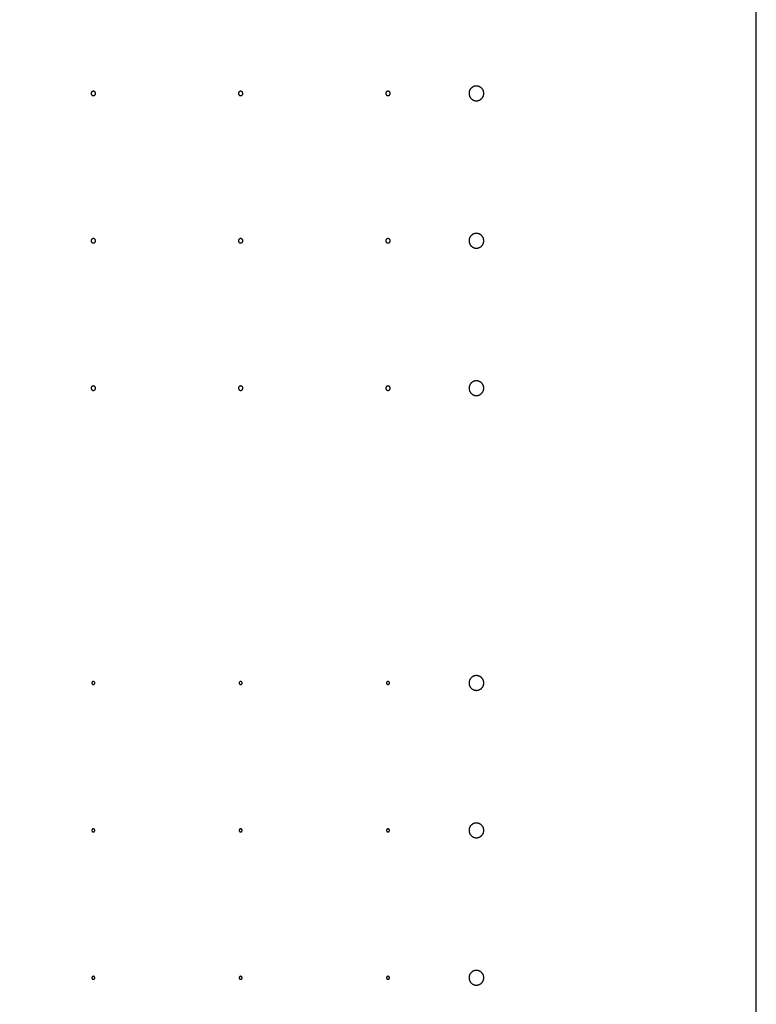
# Model space of a CAD drawing. Header units: millimetres. Extents: x 0 to 80, y 0 to 105.
# Tile 135 of 143: x 75 to 80, y 71.82 to 78.5. Entities that reach past the tile are written whole.
import ezdxf

# ---------------------------------------------------------------- set-up
doc = ezdxf.new("R2010")
doc.units = ezdxf.units.MM
doc.layers.add('CHROME', color=7, linetype='Continuous')
doc.layers.add('OUTLINE', color=1, linetype='Continuous')

msp = doc.modelspace()

# ---------------------------------------------------------------- linework, layer by layer
at = {"layer": 'CHROME'}
for points in [[(78.15, 78), (78.1499, 78.0025), (78.1498, 78.0049), (78.1495, 78.0073), (78.149, 78.0098), (78.1485, 78.0122), (78.1479, 78.0145), (78.1471, 78.0168), (78.1462, 78.0191), (78.1452, 78.0214), (78.1441, 78.0236), (78.1429, 78.0257), (78.1416, 78.0278), (78.1402, 78.0298), (78.1387, 78.0317), (78.1371, 78.0336), (78.1354, 78.0354), (78.1336, 78.0371), (78.1317, 78.0387), (78.1298, 78.0402), (78.1278, 78.0416), (78.1257, 78.0429), (78.1236, 78.0441), (78.1214, 78.0452), (78.1191, 78.0462), (78.1168, 78.0471), (78.1145, 78.0479), (78.1122, 78.0485), (78.1098, 78.049), (78.1073, 78.0495), (78.1049, 78.0498), (78.1025, 78.0499), (78.1, 78.05), (78.0975, 78.0499), (78.0951, 78.0498), (78.0927, 78.0495), (78.0902, 78.049), (78.0878, 78.0485), (78.0855, 78.0479), (78.0832, 78.0471), (78.0809, 78.0462), (78.0786, 78.0452), (78.0764, 78.0441), (78.0743, 78.0429), (78.0722, 78.0416), (78.0702, 78.0402), (78.0683, 78.0387), (78.0664, 78.0371), (78.0646, 78.0354), (78.0629, 78.0336), (78.0613, 78.0317), (78.0598, 78.0298), (78.0584, 78.0278), (78.0571, 78.0257), (78.0559, 78.0236), (78.0548, 78.0214), (78.0538, 78.0191), (78.0529, 78.0168), (78.0521, 78.0145), (78.0515, 78.0122), (78.051, 78.0098), (78.0505, 78.0073), (78.0502, 78.0049), (78.0501, 78.0025), (78.05, 78), (78.0501, 77.9975), (78.0502, 77.9951), (78.0505, 77.9927), (78.051, 77.9902), (78.0515, 77.9878), (78.0521, 77.9855), (78.0529, 77.9832), (78.0538, 77.9809), (78.0548, 77.9786), (78.0559, 77.9764), (78.0571, 77.9743), (78.0584, 77.9722), (78.0598, 77.9702), (78.0613, 77.9683), (78.0629, 77.9664), (78.0646, 77.9646), (78.0664, 77.9629), (78.0683, 77.9613), (78.0702, 77.9598), (78.0722, 77.9584), (78.0743, 77.9571), (78.0764, 77.9559), (78.0786, 77.9548), (78.0809, 77.9538), (78.0832, 77.9529), (78.0855, 77.9521), (78.0878, 77.9515), (78.0902, 77.951), (78.0927, 77.9505), (78.0951, 77.9502), (78.0975, 77.9501), (78.1, 77.95), (78.1025, 77.9501), (78.1049, 77.9502), (78.1073, 77.9505), (78.1098, 77.951), (78.1122, 77.9515), (78.1145, 77.9521), (78.1168, 77.9529), (78.1191, 77.9538), (78.1214, 77.9548), (78.1236, 77.9559), (78.1257, 77.9571), (78.1278, 77.9584), (78.1298, 77.9598), (78.1317, 77.9613), (78.1336, 77.9629), (78.1354, 77.9646), (78.1371, 77.9664), (78.1387, 77.9683), (78.1402, 77.9702), (78.1416, 77.9722), (78.1429, 77.9743), (78.1441, 77.9764), (78.1452, 77.9786), (78.1462, 77.9809), (78.1471, 77.9832), (78.1479, 77.9855), (78.1485, 77.9878), (78.149, 77.9902), (78.1495, 77.9927), (78.1498, 77.9951), (78.1499, 77.9975)], [(75.515, 78), (75.5149, 78.0015), (75.5147, 78.0029), (75.5144, 78.0044), (75.5139, 78.0057), (75.5132, 78.0071), (75.5125, 78.0083), (75.5116, 78.0095), (75.5106, 78.0106), (75.5095, 78.0116), (75.5083, 78.0125), (75.5071, 78.0132), (75.5057, 78.0139), (75.5044, 78.0144), (75.5029, 78.0147), (75.5015, 78.0149), (75.5, 78.015), (75.4985, 78.0149), (75.4971, 78.0147), (75.4956, 78.0144), (75.4943, 78.0139), (75.4929, 78.0132), (75.4917, 78.0125), (75.4905, 78.0116), (75.4894, 78.0106), (75.4884, 78.0095), (75.4875, 78.0083), (75.4868, 78.0071), (75.4861, 78.0057), (75.4856, 78.0044), (75.4853, 78.0029), (75.4851, 78.0015), (75.485, 78), (75.4851, 77.9985), (75.4853, 77.9971), (75.4856, 77.9956), (75.4861, 77.9943), (75.4868, 77.9929), (75.4875, 77.9917), (75.4884, 77.9905), (75.4894, 77.9894), (75.4905, 77.9884), (75.4917, 77.9875), (75.4929, 77.9868), (75.4943, 77.9861), (75.4956, 77.9856), (75.4971, 77.9853), (75.4985, 77.9851), (75.5, 77.985), (75.5015, 77.9851), (75.5029, 77.9853), (75.5044, 77.9856), (75.5057, 77.9861), (75.5071, 77.9868), (75.5083, 77.9875), (75.5095, 77.9884), (75.5106, 77.9894), (75.5116, 77.9905), (75.5125, 77.9917), (75.5132, 77.9929), (75.5139, 77.9943), (75.5144, 77.9956), (75.5147, 77.9971), (75.5149, 77.9985)], [(76.515, 78), (76.5149, 78.0015), (76.5147, 78.0029), (76.5144, 78.0044), (76.5139, 78.0057), (76.5132, 78.0071), (76.5125, 78.0083), (76.5116, 78.0095), (76.5106, 78.0106), (76.5095, 78.0116), (76.5083, 78.0125), (76.5071, 78.0132), (76.5057, 78.0139), (76.5044, 78.0144), (76.5029, 78.0147), (76.5015, 78.0149), (76.5, 78.015), (76.4985, 78.0149), (76.4971, 78.0147), (76.4956, 78.0144), (76.4943, 78.0139), (76.4929, 78.0132), (76.4917, 78.0125), (76.4905, 78.0116), (76.4894, 78.0106), (76.4884, 78.0095), (76.4875, 78.0083), (76.4868, 78.0071), (76.4861, 78.0057), (76.4856, 78.0044), (76.4853, 78.0029), (76.4851, 78.0015), (76.485, 78), (76.4851, 77.9985), (76.4853, 77.9971), (76.4856, 77.9956), (76.4861, 77.9943), (76.4868, 77.9929), (76.4875, 77.9917), (76.4884, 77.9905), (76.4894, 77.9894), (76.4905, 77.9884), (76.4917, 77.9875), (76.4929, 77.9868), (76.4943, 77.9861), (76.4956, 77.9856), (76.4971, 77.9853), (76.4985, 77.9851), (76.5, 77.985), (76.5015, 77.9851), (76.5029, 77.9853), (76.5044, 77.9856), (76.5057, 77.9861), (76.5071, 77.9868), (76.5083, 77.9875), (76.5095, 77.9884), (76.5106, 77.9894), (76.5116, 77.9905), (76.5125, 77.9917), (76.5132, 77.9929), (76.5139, 77.9943), (76.5144, 77.9956), (76.5147, 77.9971), (76.5149, 77.9985)], [(77.515, 78), (77.5149, 78.0015), (77.5147, 78.0029), (77.5144, 78.0044), (77.5139, 78.0057), (77.5132, 78.0071), (77.5125, 78.0083), (77.5116, 78.0095), (77.5106, 78.0106), (77.5095, 78.0116), (77.5083, 78.0125), (77.5071, 78.0132), (77.5057, 78.0139), (77.5044, 78.0144), (77.5029, 78.0147), (77.5015, 78.0149), (77.5, 78.015), (77.4985, 78.0149), (77.4971, 78.0147), (77.4956, 78.0144), (77.4943, 78.0139), (77.4929, 78.0132), (77.4917, 78.0125), (77.4905, 78.0116), (77.4894, 78.0106), (77.4884, 78.0095), (77.4875, 78.0083), (77.4868, 78.0071), (77.4861, 78.0057), (77.4856, 78.0044), (77.4853, 78.0029), (77.4851, 78.0015), (77.485, 78), (77.4851, 77.9985), (77.4853, 77.9971), (77.4856, 77.9956), (77.4861, 77.9943), (77.4868, 77.9929), (77.4875, 77.9917), (77.4884, 77.9905), (77.4894, 77.9894), (77.4905, 77.9884), (77.4917, 77.9875), (77.4929, 77.9868), (77.4943, 77.9861), (77.4956, 77.9856), (77.4971, 77.9853), (77.4985, 77.9851), (77.5, 77.985), (77.5015, 77.9851), (77.5029, 77.9853), (77.5044, 77.9856), (77.5057, 77.9861), (77.5071, 77.9868), (77.5083, 77.9875), (77.5095, 77.9884), (77.5106, 77.9894), (77.5116, 77.9905), (77.5125, 77.9917), (77.5132, 77.9929), (77.5139, 77.9943), (77.5144, 77.9956), (77.5147, 77.9971), (77.5149, 77.9985)], [(78.15, 77), (78.1499, 77.0025), (78.1498, 77.0049), (78.1495, 77.0073), (78.149, 77.0098), (78.1485, 77.0122), (78.1479, 77.0145), (78.1471, 77.0168), (78.1462, 77.0191), (78.1452, 77.0214), (78.1441, 77.0236), (78.1429, 77.0257), (78.1416, 77.0278), (78.1402, 77.0298), (78.1387, 77.0317), (78.1371, 77.0336), (78.1354, 77.0354), (78.1336, 77.0371), (78.1317, 77.0387), (78.1298, 77.0402), (78.1278, 77.0416), (78.1257, 77.0429), (78.1236, 77.0441), (78.1214, 77.0452), (78.1191, 77.0462), (78.1168, 77.0471), (78.1145, 77.0479), (78.1122, 77.0485), (78.1098, 77.049), (78.1073, 77.0495), (78.1049, 77.0498), (78.1025, 77.0499), (78.1, 77.05), (78.0975, 77.0499), (78.0951, 77.0498), (78.0927, 77.0495), (78.0902, 77.049), (78.0878, 77.0485), (78.0855, 77.0479), (78.0832, 77.0471), (78.0809, 77.0462), (78.0786, 77.0452), (78.0764, 77.0441), (78.0743, 77.0429), (78.0722, 77.0416), (78.0702, 77.0402), (78.0683, 77.0387), (78.0664, 77.0371), (78.0646, 77.0354), (78.0629, 77.0336), (78.0613, 77.0317), (78.0598, 77.0298), (78.0584, 77.0278), (78.0571, 77.0257), (78.0559, 77.0236), (78.0548, 77.0214), (78.0538, 77.0191), (78.0529, 77.0168), (78.0521, 77.0145), (78.0515, 77.0122), (78.051, 77.0098), (78.0505, 77.0073), (78.0502, 77.0049), (78.0501, 77.0025), (78.05, 77), (78.0501, 76.9975), (78.0502, 76.9951), (78.0505, 76.9927), (78.051, 76.9902), (78.0515, 76.9878), (78.0521, 76.9855), (78.0529, 76.9832), (78.0538, 76.9809), (78.0548, 76.9786), (78.0559, 76.9764), (78.0571, 76.9743), (78.0584, 76.9722), (78.0598, 76.9702), (78.0613, 76.9683), (78.0629, 76.9664), (78.0646, 76.9646), (78.0664, 76.9629), (78.0683, 76.9613), (78.0702, 76.9598), (78.0722, 76.9584), (78.0743, 76.9571), (78.0764, 76.9559), (78.0786, 76.9548), (78.0809, 76.9538), (78.0832, 76.9529), (78.0855, 76.9521), (78.0878, 76.9515), (78.0902, 76.951), (78.0927, 76.9505), (78.0951, 76.9502), (78.0975, 76.9501), (78.1, 76.95), (78.1025, 76.9501), (78.1049, 76.9502), (78.1073, 76.9505), (78.1098, 76.951), (78.1122, 76.9515), (78.1145, 76.9521), (78.1168, 76.9529), (78.1191, 76.9538), (78.1214, 76.9548), (78.1236, 76.9559), (78.1257, 76.9571), (78.1278, 76.9584), (78.1298, 76.9598), (78.1317, 76.9613), (78.1336, 76.9629), (78.1354, 76.9646), (78.1371, 76.9664), (78.1387, 76.9683), (78.1402, 76.9702), (78.1416, 76.9722), (78.1429, 76.9743), (78.1441, 76.9764), (78.1452, 76.9786), (78.1462, 76.9809), (78.1471, 76.9832), (78.1479, 76.9855), (78.1485, 76.9878), (78.149, 76.9902), (78.1495, 76.9927), (78.1498, 76.9951), (78.1499, 76.9975)], [(75.515, 77), (75.5149, 77.0015), (75.5147, 77.0029), (75.5144, 77.0044), (75.5139, 77.0057), (75.5132, 77.0071), (75.5125, 77.0083), (75.5116, 77.0095), (75.5106, 77.0106), (75.5095, 77.0116), (75.5083, 77.0125), (75.5071, 77.0132), (75.5057, 77.0139), (75.5044, 77.0144), (75.5029, 77.0147), (75.5015, 77.0149), (75.5, 77.015), (75.4985, 77.0149), (75.4971, 77.0147), (75.4956, 77.0144), (75.4943, 77.0139), (75.4929, 77.0132), (75.4917, 77.0125), (75.4905, 77.0116), (75.4894, 77.0106), (75.4884, 77.0095), (75.4875, 77.0083), (75.4868, 77.0071), (75.4861, 77.0057), (75.4856, 77.0044), (75.4853, 77.0029), (75.4851, 77.0015), (75.485, 77), (75.4851, 76.9985), (75.4853, 76.9971), (75.4856, 76.9956), (75.4861, 76.9943), (75.4868, 76.9929), (75.4875, 76.9917), (75.4884, 76.9905), (75.4894, 76.9894), (75.4905, 76.9884), (75.4917, 76.9875), (75.4929, 76.9868), (75.4943, 76.9861), (75.4956, 76.9856), (75.4971, 76.9853), (75.4985, 76.9851), (75.5, 76.985), (75.5015, 76.9851), (75.5029, 76.9853), (75.5044, 76.9856), (75.5057, 76.9861), (75.5071, 76.9868), (75.5083, 76.9875), (75.5095, 76.9884), (75.5106, 76.9894), (75.5116, 76.9905), (75.5125, 76.9917), (75.5132, 76.9929), (75.5139, 76.9943), (75.5144, 76.9956), (75.5147, 76.9971), (75.5149, 76.9985)], [(76.515, 77), (76.5149, 77.0015), (76.5147, 77.0029), (76.5144, 77.0044), (76.5139, 77.0057), (76.5132, 77.0071), (76.5125, 77.0083), (76.5116, 77.0095), (76.5106, 77.0106), (76.5095, 77.0116), (76.5083, 77.0125), (76.5071, 77.0132), (76.5057, 77.0139), (76.5044, 77.0144), (76.5029, 77.0147), (76.5015, 77.0149), (76.5, 77.015), (76.4985, 77.0149), (76.4971, 77.0147), (76.4956, 77.0144), (76.4943, 77.0139), (76.4929, 77.0132), (76.4917, 77.0125), (76.4905, 77.0116), (76.4894, 77.0106), (76.4884, 77.0095), (76.4875, 77.0083), (76.4868, 77.0071), (76.4861, 77.0057), (76.4856, 77.0044), (76.4853, 77.0029), (76.4851, 77.0015), (76.485, 77), (76.4851, 76.9985), (76.4853, 76.9971), (76.4856, 76.9956), (76.4861, 76.9943), (76.4868, 76.9929), (76.4875, 76.9917), (76.4884, 76.9905), (76.4894, 76.9894), (76.4905, 76.9884), (76.4917, 76.9875), (76.4929, 76.9868), (76.4943, 76.9861), (76.4956, 76.9856), (76.4971, 76.9853), (76.4985, 76.9851), (76.5, 76.985), (76.5015, 76.9851), (76.5029, 76.9853), (76.5044, 76.9856), (76.5057, 76.9861), (76.5071, 76.9868), (76.5083, 76.9875), (76.5095, 76.9884), (76.5106, 76.9894), (76.5116, 76.9905), (76.5125, 76.9917), (76.5132, 76.9929), (76.5139, 76.9943), (76.5144, 76.9956), (76.5147, 76.9971), (76.5149, 76.9985)], [(77.515, 77), (77.5149, 77.0015), (77.5147, 77.0029), (77.5144, 77.0044), (77.5139, 77.0057), (77.5132, 77.0071), (77.5125, 77.0083), (77.5116, 77.0095), (77.5106, 77.0106), (77.5095, 77.0116), (77.5083, 77.0125), (77.5071, 77.0132), (77.5057, 77.0139), (77.5044, 77.0144), (77.5029, 77.0147), (77.5015, 77.0149), (77.5, 77.015), (77.4985, 77.0149), (77.4971, 77.0147), (77.4956, 77.0144), (77.4943, 77.0139), (77.4929, 77.0132), (77.4917, 77.0125), (77.4905, 77.0116), (77.4894, 77.0106), (77.4884, 77.0095), (77.4875, 77.0083), (77.4868, 77.0071), (77.4861, 77.0057), (77.4856, 77.0044), (77.4853, 77.0029), (77.4851, 77.0015), (77.485, 77), (77.4851, 76.9985), (77.4853, 76.9971), (77.4856, 76.9956), (77.4861, 76.9943), (77.4868, 76.9929), (77.4875, 76.9917), (77.4884, 76.9905), (77.4894, 76.9894), (77.4905, 76.9884), (77.4917, 76.9875), (77.4929, 76.9868), (77.4943, 76.9861), (77.4956, 76.9856), (77.4971, 76.9853), (77.4985, 76.9851), (77.5, 76.985), (77.5015, 76.9851), (77.5029, 76.9853), (77.5044, 76.9856), (77.5057, 76.9861), (77.5071, 76.9868), (77.5083, 76.9875), (77.5095, 76.9884), (77.5106, 76.9894), (77.5116, 76.9905), (77.5125, 76.9917), (77.5132, 76.9929), (77.5139, 76.9943), (77.5144, 76.9956), (77.5147, 76.9971), (77.5149, 76.9985)], [(78.15, 76), (78.1499, 76.0025), (78.1498, 76.0049), (78.1495, 76.0073), (78.149, 76.0098), (78.1485, 76.0122), (78.1479, 76.0145), (78.1471, 76.0168), (78.1462, 76.0191), (78.1452, 76.0214), (78.1441, 76.0236), (78.1429, 76.0257), (78.1416, 76.0278), (78.1402, 76.0298), (78.1387, 76.0317), (78.1371, 76.0336), (78.1354, 76.0354), (78.1336, 76.0371), (78.1317, 76.0387), (78.1298, 76.0402), (78.1278, 76.0416), (78.1257, 76.0429), (78.1236, 76.0441), (78.1214, 76.0452), (78.1191, 76.0462), (78.1168, 76.0471), (78.1145, 76.0479), (78.1122, 76.0485), (78.1098, 76.049), (78.1073, 76.0495), (78.1049, 76.0498), (78.1025, 76.0499), (78.1, 76.05), (78.0975, 76.0499), (78.0951, 76.0498), (78.0927, 76.0495), (78.0902, 76.049), (78.0878, 76.0485), (78.0855, 76.0479), (78.0832, 76.0471), (78.0809, 76.0462), (78.0786, 76.0452), (78.0764, 76.0441), (78.0743, 76.0429), (78.0722, 76.0416), (78.0702, 76.0402), (78.0683, 76.0387), (78.0664, 76.0371), (78.0646, 76.0354), (78.0629, 76.0336), (78.0613, 76.0317), (78.0598, 76.0298), (78.0584, 76.0278), (78.0571, 76.0257), (78.0559, 76.0236), (78.0548, 76.0214), (78.0538, 76.0191), (78.0529, 76.0168), (78.0521, 76.0145), (78.0515, 76.0122), (78.051, 76.0098), (78.0505, 76.0073), (78.0502, 76.0049), (78.0501, 76.0025), (78.05, 76), (78.0501, 75.9975), (78.0502, 75.9951), (78.0505, 75.9927), (78.051, 75.9902), (78.0515, 75.9878), (78.0521, 75.9855), (78.0529, 75.9832), (78.0538, 75.9809), (78.0548, 75.9786), (78.0559, 75.9764), (78.0571, 75.9743), (78.0584, 75.9722), (78.0598, 75.9702), (78.0613, 75.9683), (78.0629, 75.9664), (78.0646, 75.9646), (78.0664, 75.9629), (78.0683, 75.9613), (78.0702, 75.9598), (78.0722, 75.9584), (78.0743, 75.9571), (78.0764, 75.9559), (78.0786, 75.9548), (78.0809, 75.9538), (78.0832, 75.9529), (78.0855, 75.9521), (78.0878, 75.9515), (78.0902, 75.951), (78.0927, 75.9505), (78.0951, 75.9502), (78.0975, 75.9501), (78.1, 75.95), (78.1025, 75.9501), (78.1049, 75.9502), (78.1073, 75.9505), (78.1098, 75.951), (78.1122, 75.9515), (78.1145, 75.9521), (78.1168, 75.9529), (78.1191, 75.9538), (78.1214, 75.9548), (78.1236, 75.9559), (78.1257, 75.9571), (78.1278, 75.9584), (78.1298, 75.9598), (78.1317, 75.9613), (78.1336, 75.9629), (78.1354, 75.9646), (78.1371, 75.9664), (78.1387, 75.9683), (78.1402, 75.9702), (78.1416, 75.9722), (78.1429, 75.9743), (78.1441, 75.9764), (78.1452, 75.9786), (78.1462, 75.9809), (78.1471, 75.9832), (78.1479, 75.9855), (78.1485, 75.9878), (78.149, 75.9902), (78.1495, 75.9927), (78.1498, 75.9951), (78.1499, 75.9975)], [(75.515, 76), (75.5149, 76.0015), (75.5147, 76.0029), (75.5144, 76.0044), (75.5139, 76.0057), (75.5132, 76.0071), (75.5125, 76.0083), (75.5116, 76.0095), (75.5106, 76.0106), (75.5095, 76.0116), (75.5083, 76.0125), (75.5071, 76.0132), (75.5057, 76.0139), (75.5044, 76.0144), (75.5029, 76.0147), (75.5015, 76.0149), (75.5, 76.015), (75.4985, 76.0149), (75.4971, 76.0147), (75.4956, 76.0144), (75.4943, 76.0139), (75.4929, 76.0132), (75.4917, 76.0125), (75.4905, 76.0116), (75.4894, 76.0106), (75.4884, 76.0095), (75.4875, 76.0083), (75.4868, 76.0071), (75.4861, 76.0057), (75.4856, 76.0044), (75.4853, 76.0029), (75.4851, 76.0015), (75.485, 76), (75.4851, 75.9985), (75.4853, 75.9971), (75.4856, 75.9956), (75.4861, 75.9943), (75.4868, 75.9929), (75.4875, 75.9917), (75.4884, 75.9905), (75.4894, 75.9894), (75.4905, 75.9884), (75.4917, 75.9875), (75.4929, 75.9868), (75.4943, 75.9861), (75.4956, 75.9856), (75.4971, 75.9853), (75.4985, 75.9851), (75.5, 75.985), (75.5015, 75.9851), (75.5029, 75.9853), (75.5044, 75.9856), (75.5057, 75.9861), (75.5071, 75.9868), (75.5083, 75.9875), (75.5095, 75.9884), (75.5106, 75.9894), (75.5116, 75.9905), (75.5125, 75.9917), (75.5132, 75.9929), (75.5139, 75.9943), (75.5144, 75.9956), (75.5147, 75.9971), (75.5149, 75.9985)], [(76.515, 76), (76.5149, 76.0015), (76.5147, 76.0029), (76.5144, 76.0044), (76.5139, 76.0057), (76.5132, 76.0071), (76.5125, 76.0083), (76.5116, 76.0095), (76.5106, 76.0106), (76.5095, 76.0116), (76.5083, 76.0125), (76.5071, 76.0132), (76.5057, 76.0139), (76.5044, 76.0144), (76.5029, 76.0147), (76.5015, 76.0149), (76.5, 76.015), (76.4985, 76.0149), (76.4971, 76.0147), (76.4956, 76.0144), (76.4943, 76.0139), (76.4929, 76.0132), (76.4917, 76.0125), (76.4905, 76.0116), (76.4894, 76.0106), (76.4884, 76.0095), (76.4875, 76.0083), (76.4868, 76.0071), (76.4861, 76.0057), (76.4856, 76.0044), (76.4853, 76.0029), (76.4851, 76.0015), (76.485, 76), (76.4851, 75.9985), (76.4853, 75.9971), (76.4856, 75.9956), (76.4861, 75.9943), (76.4868, 75.9929), (76.4875, 75.9917), (76.4884, 75.9905), (76.4894, 75.9894), (76.4905, 75.9884), (76.4917, 75.9875), (76.4929, 75.9868), (76.4943, 75.9861), (76.4956, 75.9856), (76.4971, 75.9853), (76.4985, 75.9851), (76.5, 75.985), (76.5015, 75.9851), (76.5029, 75.9853), (76.5044, 75.9856), (76.5057, 75.9861), (76.5071, 75.9868), (76.5083, 75.9875), (76.5095, 75.9884), (76.5106, 75.9894), (76.5116, 75.9905), (76.5125, 75.9917), (76.5132, 75.9929), (76.5139, 75.9943), (76.5144, 75.9956), (76.5147, 75.9971), (76.5149, 75.9985)], [(77.515, 76), (77.5149, 76.0015), (77.5147, 76.0029), (77.5144, 76.0044), (77.5139, 76.0057), (77.5132, 76.0071), (77.5125, 76.0083), (77.5116, 76.0095), (77.5106, 76.0106), (77.5095, 76.0116), (77.5083, 76.0125), (77.5071, 76.0132), (77.5057, 76.0139), (77.5044, 76.0144), (77.5029, 76.0147), (77.5015, 76.0149), (77.5, 76.015), (77.4985, 76.0149), (77.4971, 76.0147), (77.4956, 76.0144), (77.4943, 76.0139), (77.4929, 76.0132), (77.4917, 76.0125), (77.4905, 76.0116), (77.4894, 76.0106), (77.4884, 76.0095), (77.4875, 76.0083), (77.4868, 76.0071), (77.4861, 76.0057), (77.4856, 76.0044), (77.4853, 76.0029), (77.4851, 76.0015), (77.485, 76), (77.4851, 75.9985), (77.4853, 75.9971), (77.4856, 75.9956), (77.4861, 75.9943), (77.4868, 75.9929), (77.4875, 75.9917), (77.4884, 75.9905), (77.4894, 75.9894), (77.4905, 75.9884), (77.4917, 75.9875), (77.4929, 75.9868), (77.4943, 75.9861), (77.4956, 75.9856), (77.4971, 75.9853), (77.4985, 75.9851), (77.5, 75.985), (77.5015, 75.9851), (77.5029, 75.9853), (77.5044, 75.9856), (77.5057, 75.9861), (77.5071, 75.9868), (77.5083, 75.9875), (77.5095, 75.9884), (77.5106, 75.9894), (77.5116, 75.9905), (77.5125, 75.9917), (77.5132, 75.9929), (77.5139, 75.9943), (77.5144, 75.9956), (77.5147, 75.9971), (77.5149, 75.9985)], [(78.15, 74), (78.1499, 74.0025), (78.1498, 74.0049), (78.1495, 74.0073), (78.149, 74.0098), (78.1485, 74.0122), (78.1479, 74.0145), (78.1471, 74.0168), (78.1462, 74.0191), (78.1452, 74.0214), (78.1441, 74.0236), (78.1429, 74.0257), (78.1416, 74.0278), (78.1402, 74.0298), (78.1387, 74.0317), (78.1371, 74.0336), (78.1354, 74.0354), (78.1336, 74.0371), (78.1317, 74.0387), (78.1298, 74.0402), (78.1278, 74.0416), (78.1257, 74.0429), (78.1236, 74.0441), (78.1214, 74.0452), (78.1191, 74.0462), (78.1168, 74.0471), (78.1145, 74.0479), (78.1122, 74.0485), (78.1098, 74.049), (78.1073, 74.0495), (78.1049, 74.0498), (78.1025, 74.0499), (78.1, 74.05), (78.0975, 74.0499), (78.0951, 74.0498), (78.0927, 74.0495), (78.0902, 74.049), (78.0878, 74.0485), (78.0855, 74.0479), (78.0832, 74.0471), (78.0809, 74.0462), (78.0786, 74.0452), (78.0764, 74.0441), (78.0743, 74.0429), (78.0722, 74.0416), (78.0702, 74.0402), (78.0683, 74.0387), (78.0664, 74.0371), (78.0646, 74.0354), (78.0629, 74.0336), (78.0613, 74.0317), (78.0598, 74.0298), (78.0584, 74.0278), (78.0571, 74.0257), (78.0559, 74.0236), (78.0548, 74.0214), (78.0538, 74.0191), (78.0529, 74.0168), (78.0521, 74.0145), (78.0515, 74.0122), (78.051, 74.0098), (78.0505, 74.0073), (78.0502, 74.0049), (78.0501, 74.0025), (78.05, 74), (78.0501, 73.9975), (78.0502, 73.9951), (78.0505, 73.9927), (78.051, 73.9902), (78.0515, 73.9878), (78.0521, 73.9855), (78.0529, 73.9832), (78.0538, 73.9809), (78.0548, 73.9786), (78.0559, 73.9764), (78.0571, 73.9743), (78.0584, 73.9722), (78.0598, 73.9702), (78.0613, 73.9683), (78.0629, 73.9664), (78.0646, 73.9646), (78.0664, 73.9629), (78.0683, 73.9613), (78.0702, 73.9598), (78.0722, 73.9584), (78.0743, 73.9571), (78.0764, 73.9559), (78.0786, 73.9548), (78.0809, 73.9538), (78.0832, 73.9529), (78.0855, 73.9521), (78.0878, 73.9515), (78.0902, 73.951), (78.0927, 73.9505), (78.0951, 73.9502), (78.0975, 73.9501), (78.1, 73.95), (78.1025, 73.9501), (78.1049, 73.9502), (78.1073, 73.9505), (78.1098, 73.951), (78.1122, 73.9515), (78.1145, 73.9521), (78.1168, 73.9529), (78.1191, 73.9538), (78.1214, 73.9548), (78.1236, 73.9559), (78.1257, 73.9571), (78.1278, 73.9584), (78.1298, 73.9598), (78.1317, 73.9613), (78.1336, 73.9629), (78.1354, 73.9646), (78.1371, 73.9664), (78.1387, 73.9683), (78.1402, 73.9702), (78.1416, 73.9722), (78.1429, 73.9743), (78.1441, 73.9764), (78.1452, 73.9786), (78.1462, 73.9809), (78.1471, 73.9832), (78.1479, 73.9855), (78.1485, 73.9878), (78.149, 73.9902), (78.1495, 73.9927), (78.1498, 73.9951), (78.1499, 73.9975)], [(75.51, 74), (75.51, 74.001), (75.5098, 74.002), (75.5096, 74.0029), (75.5092, 74.0038), (75.5088, 74.0047), (75.5083, 74.0056), (75.5077, 74.0063), (75.5071, 74.0071), (75.5063, 74.0077), (75.5056, 74.0083), (75.5047, 74.0088), (75.5038, 74.0092), (75.5029, 74.0096), (75.502, 74.0098), (75.501, 74.01), (75.5, 74.01), (75.499, 74.01), (75.498, 74.0098), (75.4971, 74.0096), (75.4962, 74.0092), (75.4953, 74.0088), (75.4944, 74.0083), (75.4937, 74.0077), (75.4929, 74.0071), (75.4923, 74.0063), (75.4917, 74.0056), (75.4912, 74.0047), (75.4908, 74.0038), (75.4904, 74.0029), (75.4902, 74.002), (75.49, 74.001), (75.49, 74), (75.49, 73.999), (75.4902, 73.998), (75.4904, 73.9971), (75.4908, 73.9962), (75.4912, 73.9953), (75.4917, 73.9944), (75.4923, 73.9937), (75.4929, 73.9929), (75.4937, 73.9923), (75.4944, 73.9917), (75.4953, 73.9912), (75.4962, 73.9908), (75.4971, 73.9904), (75.498, 73.9902), (75.499, 73.99), (75.5, 73.99), (75.501, 73.99), (75.502, 73.9902), (75.5029, 73.9904), (75.5038, 73.9908), (75.5047, 73.9912), (75.5056, 73.9917), (75.5063, 73.9923), (75.5071, 73.9929), (75.5077, 73.9937), (75.5083, 73.9944), (75.5088, 73.9953), (75.5092, 73.9962), (75.5096, 73.9971), (75.5098, 73.998), (75.51, 73.999)], [(76.51, 74), (76.51, 74.001), (76.5098, 74.002), (76.5096, 74.0029), (76.5092, 74.0038), (76.5088, 74.0047), (76.5083, 74.0056), (76.5077, 74.0063), (76.5071, 74.0071), (76.5063, 74.0077), (76.5056, 74.0083), (76.5047, 74.0088), (76.5038, 74.0092), (76.5029, 74.0096), (76.502, 74.0098), (76.501, 74.01), (76.5, 74.01), (76.499, 74.01), (76.498, 74.0098), (76.4971, 74.0096), (76.4962, 74.0092), (76.4953, 74.0088), (76.4944, 74.0083), (76.4937, 74.0077), (76.4929, 74.0071), (76.4923, 74.0063), (76.4917, 74.0056), (76.4912, 74.0047), (76.4908, 74.0038), (76.4904, 74.0029), (76.4902, 74.002), (76.49, 74.001), (76.49, 74), (76.49, 73.999), (76.4902, 73.998), (76.4904, 73.9971), (76.4908, 73.9962), (76.4912, 73.9953), (76.4917, 73.9944), (76.4923, 73.9937), (76.4929, 73.9929), (76.4937, 73.9923), (76.4944, 73.9917), (76.4953, 73.9912), (76.4962, 73.9908), (76.4971, 73.9904), (76.498, 73.9902), (76.499, 73.99), (76.5, 73.99), (76.501, 73.99), (76.502, 73.9902), (76.5029, 73.9904), (76.5038, 73.9908), (76.5047, 73.9912), (76.5056, 73.9917), (76.5063, 73.9923), (76.5071, 73.9929), (76.5077, 73.9937), (76.5083, 73.9944), (76.5088, 73.9953), (76.5092, 73.9962), (76.5096, 73.9971), (76.5098, 73.998), (76.51, 73.999)], [(77.51, 74), (77.51, 74.001), (77.5098, 74.002), (77.5096, 74.0029), (77.5092, 74.0038), (77.5088, 74.0047), (77.5083, 74.0056), (77.5077, 74.0063), (77.5071, 74.0071), (77.5063, 74.0077), (77.5056, 74.0083), (77.5047, 74.0088), (77.5038, 74.0092), (77.5029, 74.0096), (77.502, 74.0098), (77.501, 74.01), (77.5, 74.01), (77.499, 74.01), (77.498, 74.0098), (77.4971, 74.0096), (77.4962, 74.0092), (77.4953, 74.0088), (77.4944, 74.0083), (77.4937, 74.0077), (77.4929, 74.0071), (77.4923, 74.0063), (77.4917, 74.0056), (77.4912, 74.0047), (77.4908, 74.0038), (77.4904, 74.0029), (77.4902, 74.002), (77.49, 74.001), (77.49, 74), (77.49, 73.999), (77.4902, 73.998), (77.4904, 73.9971), (77.4908, 73.9962), (77.4912, 73.9953), (77.4917, 73.9944), (77.4923, 73.9937), (77.4929, 73.9929), (77.4937, 73.9923), (77.4944, 73.9917), (77.4953, 73.9912), (77.4962, 73.9908), (77.4971, 73.9904), (77.498, 73.9902), (77.499, 73.99), (77.5, 73.99), (77.501, 73.99), (77.502, 73.9902), (77.5029, 73.9904), (77.5038, 73.9908), (77.5047, 73.9912), (77.5056, 73.9917), (77.5063, 73.9923), (77.5071, 73.9929), (77.5077, 73.9937), (77.5083, 73.9944), (77.5088, 73.9953), (77.5092, 73.9962), (77.5096, 73.9971), (77.5098, 73.998), (77.51, 73.999)], [(78.15, 73), (78.1499, 73.0025), (78.1498, 73.0049), (78.1495, 73.0073), (78.149, 73.0098), (78.1485, 73.0122), (78.1479, 73.0145), (78.1471, 73.0168), (78.1462, 73.0191), (78.1452, 73.0214), (78.1441, 73.0236), (78.1429, 73.0257), (78.1416, 73.0278), (78.1402, 73.0298), (78.1387, 73.0317), (78.1371, 73.0336), (78.1354, 73.0354), (78.1336, 73.0371), (78.1317, 73.0387), (78.1298, 73.0402), (78.1278, 73.0416), (78.1257, 73.0429), (78.1236, 73.0441), (78.1214, 73.0452), (78.1191, 73.0462), (78.1168, 73.0471), (78.1145, 73.0479), (78.1122, 73.0485), (78.1098, 73.049), (78.1073, 73.0495), (78.1049, 73.0498), (78.1025, 73.0499), (78.1, 73.05), (78.0975, 73.0499), (78.0951, 73.0498), (78.0927, 73.0495), (78.0902, 73.049), (78.0878, 73.0485), (78.0855, 73.0479), (78.0832, 73.0471), (78.0809, 73.0462), (78.0786, 73.0452), (78.0764, 73.0441), (78.0743, 73.0429), (78.0722, 73.0416), (78.0702, 73.0402), (78.0683, 73.0387), (78.0664, 73.0371), (78.0646, 73.0354), (78.0629, 73.0336), (78.0613, 73.0317), (78.0598, 73.0298), (78.0584, 73.0278), (78.0571, 73.0257), (78.0559, 73.0236), (78.0548, 73.0214), (78.0538, 73.0191), (78.0529, 73.0168), (78.0521, 73.0145), (78.0515, 73.0122), (78.051, 73.0098), (78.0505, 73.0073), (78.0502, 73.0049), (78.0501, 73.0025), (78.05, 73), (78.0501, 72.9975), (78.0502, 72.9951), (78.0505, 72.9927), (78.051, 72.9902), (78.0515, 72.9878), (78.0521, 72.9855), (78.0529, 72.9832), (78.0538, 72.9809), (78.0548, 72.9786), (78.0559, 72.9764), (78.0571, 72.9743), (78.0584, 72.9722), (78.0598, 72.9702), (78.0613, 72.9683), (78.0629, 72.9664), (78.0646, 72.9646), (78.0664, 72.9629), (78.0683, 72.9613), (78.0702, 72.9598), (78.0722, 72.9584), (78.0743, 72.9571), (78.0764, 72.9559), (78.0786, 72.9548), (78.0809, 72.9538), (78.0832, 72.9529), (78.0855, 72.9521), (78.0878, 72.9515), (78.0902, 72.951), (78.0927, 72.9505), (78.0951, 72.9502), (78.0975, 72.9501), (78.1, 72.95), (78.1025, 72.9501), (78.1049, 72.9502), (78.1073, 72.9505), (78.1098, 72.951), (78.1122, 72.9515), (78.1145, 72.9521), (78.1168, 72.9529), (78.1191, 72.9538), (78.1214, 72.9548), (78.1236, 72.9559), (78.1257, 72.9571), (78.1278, 72.9584), (78.1298, 72.9598), (78.1317, 72.9613), (78.1336, 72.9629), (78.1354, 72.9646), (78.1371, 72.9664), (78.1387, 72.9683), (78.1402, 72.9702), (78.1416, 72.9722), (78.1429, 72.9743), (78.1441, 72.9764), (78.1452, 72.9786), (78.1462, 72.9809), (78.1471, 72.9832), (78.1479, 72.9855), (78.1485, 72.9878), (78.149, 72.9902), (78.1495, 72.9927), (78.1498, 72.9951), (78.1499, 72.9975)], [(75.51, 73), (75.51, 73.001), (75.5098, 73.002), (75.5096, 73.0029), (75.5092, 73.0038), (75.5088, 73.0047), (75.5083, 73.0056), (75.5077, 73.0063), (75.5071, 73.0071), (75.5063, 73.0077), (75.5056, 73.0083), (75.5047, 73.0088), (75.5038, 73.0092), (75.5029, 73.0096), (75.502, 73.0098), (75.501, 73.01), (75.5, 73.01), (75.499, 73.01), (75.498, 73.0098), (75.4971, 73.0096), (75.4962, 73.0092), (75.4953, 73.0088), (75.4944, 73.0083), (75.4937, 73.0077), (75.4929, 73.0071), (75.4923, 73.0063), (75.4917, 73.0056), (75.4912, 73.0047), (75.4908, 73.0038), (75.4904, 73.0029), (75.4902, 73.002), (75.49, 73.001), (75.49, 73), (75.49, 72.999), (75.4902, 72.998), (75.4904, 72.9971), (75.4908, 72.9962), (75.4912, 72.9953), (75.4917, 72.9944), (75.4923, 72.9937), (75.4929, 72.9929), (75.4937, 72.9923), (75.4944, 72.9917), (75.4953, 72.9912), (75.4962, 72.9908), (75.4971, 72.9904), (75.498, 72.9902), (75.499, 72.99), (75.5, 72.99), (75.501, 72.99), (75.502, 72.9902), (75.5029, 72.9904), (75.5038, 72.9908), (75.5047, 72.9912), (75.5056, 72.9917), (75.5063, 72.9923), (75.5071, 72.9929), (75.5077, 72.9937), (75.5083, 72.9944), (75.5088, 72.9953), (75.5092, 72.9962), (75.5096, 72.9971), (75.5098, 72.998), (75.51, 72.999)], [(76.51, 73), (76.51, 73.001), (76.5098, 73.002), (76.5096, 73.0029), (76.5092, 73.0038), (76.5088, 73.0047), (76.5083, 73.0056), (76.5077, 73.0063), (76.5071, 73.0071), (76.5063, 73.0077), (76.5056, 73.0083), (76.5047, 73.0088), (76.5038, 73.0092), (76.5029, 73.0096), (76.502, 73.0098), (76.501, 73.01), (76.5, 73.01), (76.499, 73.01), (76.498, 73.0098), (76.4971, 73.0096), (76.4962, 73.0092), (76.4953, 73.0088), (76.4944, 73.0083), (76.4937, 73.0077), (76.4929, 73.0071), (76.4923, 73.0063), (76.4917, 73.0056), (76.4912, 73.0047), (76.4908, 73.0038), (76.4904, 73.0029), (76.4902, 73.002), (76.49, 73.001), (76.49, 73), (76.49, 72.999), (76.4902, 72.998), (76.4904, 72.9971), (76.4908, 72.9962), (76.4912, 72.9953), (76.4917, 72.9944), (76.4923, 72.9937), (76.4929, 72.9929), (76.4937, 72.9923), (76.4944, 72.9917), (76.4953, 72.9912), (76.4962, 72.9908), (76.4971, 72.9904), (76.498, 72.9902), (76.499, 72.99), (76.5, 72.99), (76.501, 72.99), (76.502, 72.9902), (76.5029, 72.9904), (76.5038, 72.9908), (76.5047, 72.9912), (76.5056, 72.9917), (76.5063, 72.9923), (76.5071, 72.9929), (76.5077, 72.9937), (76.5083, 72.9944), (76.5088, 72.9953), (76.5092, 72.9962), (76.5096, 72.9971), (76.5098, 72.998), (76.51, 72.999)], [(77.51, 73), (77.51, 73.001), (77.5098, 73.002), (77.5096, 73.0029), (77.5092, 73.0038), (77.5088, 73.0047), (77.5083, 73.0056), (77.5077, 73.0063), (77.5071, 73.0071), (77.5063, 73.0077), (77.5056, 73.0083), (77.5047, 73.0088), (77.5038, 73.0092), (77.5029, 73.0096), (77.502, 73.0098), (77.501, 73.01), (77.5, 73.01), (77.499, 73.01), (77.498, 73.0098), (77.4971, 73.0096), (77.4962, 73.0092), (77.4953, 73.0088), (77.4944, 73.0083), (77.4937, 73.0077), (77.4929, 73.0071), (77.4923, 73.0063), (77.4917, 73.0056), (77.4912, 73.0047), (77.4908, 73.0038), (77.4904, 73.0029), (77.4902, 73.002), (77.49, 73.001), (77.49, 73), (77.49, 72.999), (77.4902, 72.998), (77.4904, 72.9971), (77.4908, 72.9962), (77.4912, 72.9953), (77.4917, 72.9944), (77.4923, 72.9937), (77.4929, 72.9929), (77.4937, 72.9923), (77.4944, 72.9917), (77.4953, 72.9912), (77.4962, 72.9908), (77.4971, 72.9904), (77.498, 72.9902), (77.499, 72.99), (77.5, 72.99), (77.501, 72.99), (77.502, 72.9902), (77.5029, 72.9904), (77.5038, 72.9908), (77.5047, 72.9912), (77.5056, 72.9917), (77.5063, 72.9923), (77.5071, 72.9929), (77.5077, 72.9937), (77.5083, 72.9944), (77.5088, 72.9953), (77.5092, 72.9962), (77.5096, 72.9971), (77.5098, 72.998), (77.51, 72.999)], [(78.15, 72), (78.1499, 72.0025), (78.1498, 72.0049), (78.1495, 72.0073), (78.149, 72.0098), (78.1485, 72.0122), (78.1479, 72.0145), (78.1471, 72.0168), (78.1462, 72.0191), (78.1452, 72.0214), (78.1441, 72.0236), (78.1429, 72.0257), (78.1416, 72.0278), (78.1402, 72.0298), (78.1387, 72.0317), (78.1371, 72.0336), (78.1354, 72.0354), (78.1336, 72.0371), (78.1317, 72.0387), (78.1298, 72.0402), (78.1278, 72.0416), (78.1257, 72.0429), (78.1236, 72.0441), (78.1214, 72.0452), (78.1191, 72.0462), (78.1168, 72.0471), (78.1145, 72.0479), (78.1122, 72.0485), (78.1098, 72.049), (78.1073, 72.0495), (78.1049, 72.0498), (78.1025, 72.0499), (78.1, 72.05), (78.0975, 72.0499), (78.0951, 72.0498), (78.0927, 72.0495), (78.0902, 72.049), (78.0878, 72.0485), (78.0855, 72.0479), (78.0832, 72.0471), (78.0809, 72.0462), (78.0786, 72.0452), (78.0764, 72.0441), (78.0743, 72.0429), (78.0722, 72.0416), (78.0702, 72.0402), (78.0683, 72.0387), (78.0664, 72.0371), (78.0646, 72.0354), (78.0629, 72.0336), (78.0613, 72.0317), (78.0598, 72.0298), (78.0584, 72.0278), (78.0571, 72.0257), (78.0559, 72.0236), (78.0548, 72.0214), (78.0538, 72.0191), (78.0529, 72.0168), (78.0521, 72.0145), (78.0515, 72.0122), (78.051, 72.0098), (78.0505, 72.0073), (78.0502, 72.0049), (78.0501, 72.0025), (78.05, 72), (78.0501, 71.9975), (78.0502, 71.9951), (78.0505, 71.9927), (78.051, 71.9902), (78.0515, 71.9878), (78.0521, 71.9855), (78.0529, 71.9832), (78.0538, 71.9809), (78.0548, 71.9786), (78.0559, 71.9764), (78.0571, 71.9743), (78.0584, 71.9722), (78.0598, 71.9702), (78.0613, 71.9683), (78.0629, 71.9664), (78.0646, 71.9646), (78.0664, 71.9629), (78.0683, 71.9613), (78.0702, 71.9598), (78.0722, 71.9584), (78.0743, 71.9571), (78.0764, 71.9559), (78.0786, 71.9548), (78.0809, 71.9538), (78.0832, 71.9529), (78.0855, 71.9521), (78.0878, 71.9515), (78.0902, 71.951), (78.0927, 71.9505), (78.0951, 71.9502), (78.0975, 71.9501), (78.1, 71.95), (78.1025, 71.9501), (78.1049, 71.9502), (78.1073, 71.9505), (78.1098, 71.951), (78.1122, 71.9515), (78.1145, 71.9521), (78.1168, 71.9529), (78.1191, 71.9538), (78.1214, 71.9548), (78.1236, 71.9559), (78.1257, 71.9571), (78.1278, 71.9584), (78.1298, 71.9598), (78.1317, 71.9613), (78.1336, 71.9629), (78.1354, 71.9646), (78.1371, 71.9664), (78.1387, 71.9683), (78.1402, 71.9702), (78.1416, 71.9722), (78.1429, 71.9743), (78.1441, 71.9764), (78.1452, 71.9786), (78.1462, 71.9809), (78.1471, 71.9832), (78.1479, 71.9855), (78.1485, 71.9878), (78.149, 71.9902), (78.1495, 71.9927), (78.1498, 71.9951), (78.1499, 71.9975)], [(75.51, 72), (75.51, 72.001), (75.5098, 72.002), (75.5096, 72.0029), (75.5092, 72.0038), (75.5088, 72.0047), (75.5083, 72.0056), (75.5077, 72.0063), (75.5071, 72.0071), (75.5063, 72.0077), (75.5056, 72.0083), (75.5047, 72.0088), (75.5038, 72.0092), (75.5029, 72.0096), (75.502, 72.0098), (75.501, 72.01), (75.5, 72.01), (75.499, 72.01), (75.498, 72.0098), (75.4971, 72.0096), (75.4962, 72.0092), (75.4953, 72.0088), (75.4944, 72.0083), (75.4937, 72.0077), (75.4929, 72.0071), (75.4923, 72.0063), (75.4917, 72.0056), (75.4912, 72.0047), (75.4908, 72.0038), (75.4904, 72.0029), (75.4902, 72.002), (75.49, 72.001), (75.49, 72), (75.49, 71.999), (75.4902, 71.998), (75.4904, 71.9971), (75.4908, 71.9962), (75.4912, 71.9953), (75.4917, 71.9944), (75.4923, 71.9937), (75.4929, 71.9929), (75.4937, 71.9923), (75.4944, 71.9917), (75.4953, 71.9912), (75.4962, 71.9908), (75.4971, 71.9904), (75.498, 71.9902), (75.499, 71.99), (75.5, 71.99), (75.501, 71.99), (75.502, 71.9902), (75.5029, 71.9904), (75.5038, 71.9908), (75.5047, 71.9912), (75.5056, 71.9917), (75.5063, 71.9923), (75.5071, 71.9929), (75.5077, 71.9937), (75.5083, 71.9944), (75.5088, 71.9953), (75.5092, 71.9962), (75.5096, 71.9971), (75.5098, 71.998), (75.51, 71.999)], [(76.51, 72), (76.51, 72.001), (76.5098, 72.002), (76.5096, 72.0029), (76.5092, 72.0038), (76.5088, 72.0047), (76.5083, 72.0056), (76.5077, 72.0063), (76.5071, 72.0071), (76.5063, 72.0077), (76.5056, 72.0083), (76.5047, 72.0088), (76.5038, 72.0092), (76.5029, 72.0096), (76.502, 72.0098), (76.501, 72.01), (76.5, 72.01), (76.499, 72.01), (76.498, 72.0098), (76.4971, 72.0096), (76.4962, 72.0092), (76.4953, 72.0088), (76.4944, 72.0083), (76.4937, 72.0077), (76.4929, 72.0071), (76.4923, 72.0063), (76.4917, 72.0056), (76.4912, 72.0047), (76.4908, 72.0038), (76.4904, 72.0029), (76.4902, 72.002), (76.49, 72.001), (76.49, 72), (76.49, 71.999), (76.4902, 71.998), (76.4904, 71.9971), (76.4908, 71.9962), (76.4912, 71.9953), (76.4917, 71.9944), (76.4923, 71.9937), (76.4929, 71.9929), (76.4937, 71.9923), (76.4944, 71.9917), (76.4953, 71.9912), (76.4962, 71.9908), (76.4971, 71.9904), (76.498, 71.9902), (76.499, 71.99), (76.5, 71.99), (76.501, 71.99), (76.502, 71.9902), (76.5029, 71.9904), (76.5038, 71.9908), (76.5047, 71.9912), (76.5056, 71.9917), (76.5063, 71.9923), (76.5071, 71.9929), (76.5077, 71.9937), (76.5083, 71.9944), (76.5088, 71.9953), (76.5092, 71.9962), (76.5096, 71.9971), (76.5098, 71.998), (76.51, 71.999)], [(77.51, 72), (77.51, 72.001), (77.5098, 72.002), (77.5096, 72.0029), (77.5092, 72.0038), (77.5088, 72.0047), (77.5083, 72.0056), (77.5077, 72.0063), (77.5071, 72.0071), (77.5063, 72.0077), (77.5056, 72.0083), (77.5047, 72.0088), (77.5038, 72.0092), (77.5029, 72.0096), (77.502, 72.0098), (77.501, 72.01), (77.5, 72.01), (77.499, 72.01), (77.498, 72.0098), (77.4971, 72.0096), (77.4962, 72.0092), (77.4953, 72.0088), (77.4944, 72.0083), (77.4937, 72.0077), (77.4929, 72.0071), (77.4923, 72.0063), (77.4917, 72.0056), (77.4912, 72.0047), (77.4908, 72.0038), (77.4904, 72.0029), (77.4902, 72.002), (77.49, 72.001), (77.49, 72), (77.49, 71.999), (77.4902, 71.998), (77.4904, 71.9971), (77.4908, 71.9962), (77.4912, 71.9953), (77.4917, 71.9944), (77.4923, 71.9937), (77.4929, 71.9929), (77.4937, 71.9923), (77.4944, 71.9917), (77.4953, 71.9912), (77.4962, 71.9908), (77.4971, 71.9904), (77.498, 71.9902), (77.499, 71.99), (77.5, 71.99), (77.501, 71.99), (77.502, 71.9902), (77.5029, 71.9904), (77.5038, 71.9908), (77.5047, 71.9912), (77.5056, 71.9917), (77.5063, 71.9923), (77.5071, 71.9929), (77.5077, 71.9937), (77.5083, 71.9944), (77.5088, 71.9953), (77.5092, 71.9962), (77.5096, 71.9971), (77.5098, 71.998), (77.51, 71.999)]]:
    msp.add_lwpolyline(points, close=True, dxfattribs=at)
at = {"layer": 'OUTLINE'}
msp.add_lwpolyline([(0, 0), (80, 0), (80, 105), (0, 105)], close=True, dxfattribs=at)

doc.saveas('drawing.dxf')
